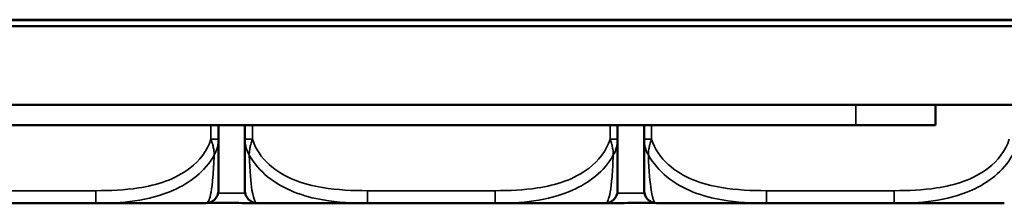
# Model space of a CAD drawing. Header units: inches. Extents: x 1.4 to 53.9, y 1.3 to 58.
# Tile 4 of 227: x 21.642 to 23.202, y 6.224 to 6.515. Entities that reach past the tile are written whole.
import ezdxf

# ---------------------------------------------------------------- set-up
doc = ezdxf.new("R2010")
doc.units = ezdxf.units.IN
doc.header["$MEASUREMENT"] = 0
doc.layers.add('Visible (ANSI)', color=7, linetype='Continuous', lineweight=50)
doc.layers.add('Visible Narrow (ANSI)', color=7, linetype='Continuous', lineweight=35)

msp = doc.modelspace()

# ---------------------------------------------------------------- linework, layer by layer
at = {"layer": 'Visible (ANSI)'}
for p, q in [((50.1927, 6.5151), (18.7187, 6.5151)), ((50.1927, 6.5146), (18.7187, 6.5146)), ((18.4205, 6.5051), (50.4909, 6.5051)), ((50.4909, 6.3801), (18.4205, 6.3801)), ((23.0936, 6.3481), (23.0936, 6.3801)), ((19.5453, 6.3481), (22.9671, 6.3481)), ((21.957, 6.3256), (21.957, 6.3481)), ((21.999, 6.3481), (21.999, 6.3256)), ((22.5896, 6.3256), (22.5896, 6.3481)), ((22.6316, 6.3481), (22.6316, 6.3256)), ((23.0936, 6.3481), (22.9671, 6.3481)), ((21.5606, 6.2245), (21.7629, 6.2245)), ((21.7629, 6.2245), (21.9373, 6.2245)), ((22.0187, 6.2245), (22.1932, 6.2245)), ((22.1932, 6.2245), (22.3955, 6.2245)), ((22.3955, 6.2245), (22.5699, 6.2245)), ((22.6513, 6.2245), (22.8257, 6.2245)), ((22.8257, 6.2245), (23.028, 6.2245)), ((23.028, 6.2245), (23.2024, 6.2245))]:
    msp.add_line(p, q, dxfattribs=at)
for centre, start, end in [((21.9373, 6.2442), 270, 0), ((22.0187, 6.2442), 180, 270), ((22.5699, 6.2442), 270, 0), ((22.6513, 6.2442), 180, 270)]:
    msp.add_arc(centre, 0.0197, start, end, dxfattribs=at)
for points, knots in [([(21.957, 6.2442), (21.957, 6.2442), (21.957, 6.2452), (21.957, 6.2491), (21.957, 6.2542), (21.957, 6.2647), (21.957, 6.2857), (21.957, 6.2965), (21.957, 6.3102), (21.957, 6.3256)], [0.2569537, 0.2569537, 0.2569537, 0.2569537, 0.4371919, 0.4371919, 0.4371919, 0.6739428, 0.6739428, 0.6739428, 0.7963818, 0.7963818, 0.7963818, 0.7963818]), ([(21.999, 6.3256), (21.999, 6.3074), (21.999, 6.2916), (21.999, 6.2799), (21.999, 6.2619), (21.999, 6.2529), (21.999, 6.2485), (21.999, 6.2451), (21.999, 6.2442), (21.999, 6.2442)], [-0.7968224, -0.7968224, -0.7968224, -0.7968224, -0.6514613, -0.6514613, -0.6514613, -0.427691, -0.427691, -0.427691, -0.2569517, -0.2569517, -0.2569517, -0.2569517]), ([(22.5896, 6.2442), (22.5896, 6.2442), (22.5896, 6.2452), (22.5896, 6.2491), (22.5896, 6.2542), (22.5896, 6.2647), (22.5896, 6.2857), (22.5896, 6.2965), (22.5896, 6.3102), (22.5896, 6.3256)], [0.2569537, 0.2569537, 0.2569537, 0.2569537, 0.4371919, 0.4371919, 0.4371919, 0.6739428, 0.6739428, 0.6739428, 0.7963818, 0.7963818, 0.7963818, 0.7963818]), ([(22.6316, 6.3256), (22.6316, 6.3074), (22.6316, 6.2916), (22.6316, 6.2799), (22.6316, 6.2619), (22.6316, 6.2529), (22.6316, 6.2485), (22.6316, 6.2451), (22.6316, 6.2442), (22.6316, 6.2442)], [-0.7968224, -0.7968224, -0.7968224, -0.7968224, -0.6514613, -0.6514613, -0.6514613, -0.427691, -0.427691, -0.427691, -0.2569517, -0.2569517, -0.2569517, -0.2569517]), ([(21.9409, 6.2249), (21.9421, 6.2249), (21.9434, 6.2249), (21.9467, 6.2249), (21.9487, 6.2249), (21.9549, 6.2248), (21.959, 6.2248), (21.9688, 6.2248), (21.9744, 6.2248), (21.9928, 6.2247), (22.0055, 6.2246), (22.0183, 6.2245)], [-0.2059326, -0.2059326, -0.2059326, -0.2059326, -0.196499, -0.196499, -0.1809939, -0.1809939, -0.149741, -0.149741, -0.1073162, -0.1073162, -0.0100551, -0.0100551, -0.0100551, -0.0100551]), ([(22.5701, 6.2245), (22.5859, 6.2246), (22.6017, 6.2247), (22.6244, 6.2248), (22.6311, 6.2248), (22.6403, 6.2249), (22.6428, 6.2249), (22.6461, 6.2249), (22.6469, 6.2249), (22.6477, 6.2249)], [-0.4109389, -0.4109389, -0.4109389, -0.4109389, -0.2896446, -0.2896446, -0.2388934, -0.2388934, -0.2201881, -0.2201881, -0.213981, -0.213981, -0.213981, -0.213981])]:
    msp.add_open_spline(points, degree=3, knots=knots, dxfattribs=at)
at = {"layer": 'Visible Narrow (ANSI)'}
for p, q in [((22.9671, 6.3481), (22.9671, 6.3801)), ((21.9452, 6.3481), (21.9452, 6.3256)), ((22.0108, 6.3256), (22.0108, 6.3481)), ((22.5778, 6.3481), (22.5778, 6.3256)), ((22.6434, 6.3256), (22.6434, 6.3481)), ((21.9452, 6.3256), (21.957, 6.3256)), ((21.999, 6.3256), (22.0108, 6.3256)), ((22.5778, 6.3256), (22.5896, 6.3256)), ((22.6316, 6.3256), (22.6434, 6.3256)), ((21.7629, 6.2442), (21.5606, 6.2442)), ((21.7629, 6.2442), (21.7629, 6.2245)), ((22.1932, 6.2442), (22.1932, 6.2245)), ((22.3955, 6.2442), (22.1932, 6.2442)), ((22.3955, 6.2442), (22.3955, 6.2245)), ((22.8257, 6.2442), (22.8257, 6.2245)), ((23.028, 6.2442), (22.8257, 6.2442)), ((23.028, 6.2442), (23.028, 6.2245)), ((21.9994, 6.2403), (21.9566, 6.2403)), ((22.632, 6.2403), (22.5892, 6.2403))]:
    msp.add_line(p, q, dxfattribs=at)
for points, knots in [([(21.9452, 6.3256), (21.9395, 6.3074), (21.927, 6.2916), (21.9118, 6.2799), (21.8883, 6.2619), (21.8592, 6.2529), (21.8301, 6.2485), (21.808, 6.2451), (21.7853, 6.2442), (21.7629, 6.2442)], [-0.7968224, -0.7968224, -0.7968224, -0.7968224, -0.6514613, -0.6514613, -0.6514613, -0.427691, -0.427691, -0.427691, -0.2569517, -0.2569517, -0.2569517, -0.2569517]), ([(21.9452, 6.3256), (21.9457, 6.3242), (21.9463, 6.3228), (21.9471, 6.32), (21.9475, 6.3187), (21.9481, 6.3165), (21.9483, 6.3157), (21.9486, 6.3143), (21.9487, 6.3137), (21.9491, 6.3122), (21.9493, 6.3111), (21.9497, 6.3083), (21.9499, 6.3066), (21.9501, 6.3034), (21.9502, 6.3019), (21.9502, 6.3005)], [-0.0532704, -0.0532704, -0.0532704, -0.0532704, -0.04377373, -0.04377373, -0.03521335, -0.03521335, -0.02986312, -0.02986312, -0.02651922, -0.02651922, -0.01983142, -0.01983142, -0.00913095, -0.00913095, 0.00023197, 0.00023197, 0.00023197, 0.00023197]), ([(21.9502, 6.3005), (21.951, 6.3019), (21.9518, 6.3034), (21.9532, 6.3066), (21.9539, 6.3083), (21.9548, 6.3111), (21.9551, 6.3122), (21.9555, 6.3137), (21.9557, 6.3143), (21.956, 6.3157), (21.9561, 6.3165), (21.9565, 6.3187), (21.9567, 6.32), (21.957, 6.3228), (21.957, 6.3242), (21.957, 6.3256)], [-0.00023197, -0.00023197, -0.00023197, -0.00023197, 0.00913095, 0.00913095, 0.01983142, 0.01983142, 0.02651922, 0.02651922, 0.02986312, 0.02986312, 0.03521335, 0.03521335, 0.04377373, 0.04377373, 0.0532704, 0.0532704, 0.0532704, 0.0532704]), ([(21.999, 6.3256), (21.999, 6.3242), (21.9991, 6.3228), (21.9993, 6.32), (21.9995, 6.3187), (21.9999, 6.3165), (22.0001, 6.3157), (22.0004, 6.3143), (22.0005, 6.3137), (22.0009, 6.3122), (22.0013, 6.3111), (22.0022, 6.3083), (22.0028, 6.3066), (22.0043, 6.3034), (22.005, 6.3019), (22.0059, 6.3005)], [-0.0532704, -0.0532704, -0.0532704, -0.0532704, -0.04377373, -0.04377373, -0.03521335, -0.03521335, -0.02986312, -0.02986312, -0.02651922, -0.02651922, -0.01983142, -0.01983142, -0.00913095, -0.00913095, 0.00023197, 0.00023197, 0.00023197, 0.00023197]), ([(22.0059, 6.3005), (22.0059, 6.3019), (22.0059, 6.3034), (22.0061, 6.3066), (22.0063, 6.3083), (22.0068, 6.3111), (22.007, 6.3122), (22.0073, 6.3137), (22.0074, 6.3143), (22.0077, 6.3157), (22.0079, 6.3165), (22.0085, 6.3187), (22.0089, 6.32), (22.0098, 6.3228), (22.0103, 6.3242), (22.0108, 6.3256)], [-0.00023197, -0.00023197, -0.00023197, -0.00023197, 0.00913095, 0.00913095, 0.01983142, 0.01983142, 0.02651922, 0.02651922, 0.02986312, 0.02986312, 0.03521335, 0.03521335, 0.04377373, 0.04377373, 0.0532704, 0.0532704, 0.0532704, 0.0532704]), ([(22.1932, 6.2442), (22.1695, 6.2442), (22.1455, 6.2452), (22.1221, 6.2491), (22.0915, 6.2542), (22.0606, 6.2647), (22.0373, 6.2857), (22.0253, 6.2965), (22.0157, 6.3102), (22.0108, 6.3256)], [0.2569537, 0.2569537, 0.2569537, 0.2569537, 0.4371919, 0.4371919, 0.4371919, 0.6739428, 0.6739428, 0.6739428, 0.7963818, 0.7963818, 0.7963818, 0.7963818]), ([(22.5778, 6.3256), (22.572, 6.3074), (22.5595, 6.2916), (22.5443, 6.2799), (22.5209, 6.2619), (22.4918, 6.2529), (22.4627, 6.2485), (22.4405, 6.2451), (22.4179, 6.2442), (22.3955, 6.2442)], [-0.7968224, -0.7968224, -0.7968224, -0.7968224, -0.6514613, -0.6514613, -0.6514613, -0.427691, -0.427691, -0.427691, -0.2569517, -0.2569517, -0.2569517, -0.2569517]), ([(22.5778, 6.3256), (22.5783, 6.3242), (22.5788, 6.3228), (22.5797, 6.32), (22.5801, 6.3187), (22.5807, 6.3165), (22.5809, 6.3157), (22.5812, 6.3143), (22.5813, 6.3137), (22.5816, 6.3122), (22.5818, 6.3111), (22.5823, 6.3083), (22.5825, 6.3066), (22.5827, 6.3034), (22.5827, 6.3019), (22.5827, 6.3005)], [-0.0532704, -0.0532704, -0.0532704, -0.0532704, -0.04377373, -0.04377373, -0.03521335, -0.03521335, -0.02986312, -0.02986312, -0.02651922, -0.02651922, -0.01983142, -0.01983142, -0.00913095, -0.00913095, 0.00023197, 0.00023197, 0.00023197, 0.00023197]), ([(22.5827, 6.3005), (22.5836, 6.3019), (22.5843, 6.3034), (22.5858, 6.3066), (22.5864, 6.3083), (22.5873, 6.3111), (22.5877, 6.3122), (22.5881, 6.3137), (22.5882, 6.3143), (22.5885, 6.3157), (22.5887, 6.3165), (22.5891, 6.3187), (22.5893, 6.32), (22.5895, 6.3228), (22.5896, 6.3242), (22.5896, 6.3256)], [-0.00023197, -0.00023197, -0.00023197, -0.00023197, 0.00913095, 0.00913095, 0.01983142, 0.01983142, 0.02651922, 0.02651922, 0.02986312, 0.02986312, 0.03521335, 0.03521335, 0.04377373, 0.04377373, 0.0532704, 0.0532704, 0.0532704, 0.0532704]), ([(22.6316, 6.3256), (22.6316, 6.3242), (22.6316, 6.3228), (22.6319, 6.32), (22.6321, 6.3187), (22.6325, 6.3165), (22.6326, 6.3157), (22.6329, 6.3143), (22.6331, 6.3137), (22.6335, 6.3122), (22.6338, 6.3111), (22.6347, 6.3083), (22.6354, 6.3066), (22.6368, 6.3034), (22.6376, 6.3019), (22.6384, 6.3005)], [-0.0532704, -0.0532704, -0.0532704, -0.0532704, -0.04377373, -0.04377373, -0.03521335, -0.03521335, -0.02986312, -0.02986312, -0.02651922, -0.02651922, -0.01983142, -0.01983142, -0.00913095, -0.00913095, 0.00023197, 0.00023197, 0.00023197, 0.00023197]), ([(22.6384, 6.3005), (22.6384, 6.3019), (22.6385, 6.3034), (22.6387, 6.3066), (22.6389, 6.3083), (22.6393, 6.3111), (22.6395, 6.3122), (22.6399, 6.3137), (22.64, 6.3143), (22.6403, 6.3157), (22.6405, 6.3165), (22.6411, 6.3187), (22.6415, 6.32), (22.6423, 6.3228), (22.6429, 6.3242), (22.6434, 6.3256)], [-0.00023197, -0.00023197, -0.00023197, -0.00023197, 0.00913095, 0.00913095, 0.01983142, 0.01983142, 0.02651922, 0.02651922, 0.02986312, 0.02986312, 0.03521335, 0.03521335, 0.04377373, 0.04377373, 0.0532704, 0.0532704, 0.0532704, 0.0532704]), ([(22.8257, 6.2442), (22.802, 6.2442), (22.7781, 6.2452), (22.7547, 6.2491), (22.724, 6.2542), (22.6931, 6.2647), (22.6699, 6.2857), (22.6579, 6.2965), (22.6482, 6.3102), (22.6434, 6.3256)], [0.2569537, 0.2569537, 0.2569537, 0.2569537, 0.4371919, 0.4371919, 0.4371919, 0.6739428, 0.6739428, 0.6739428, 0.7963818, 0.7963818, 0.7963818, 0.7963818]), ([(23.2103, 6.3256), (23.2046, 6.3074), (23.1921, 6.2916), (23.1769, 6.2799), (23.1534, 6.2619), (23.1243, 6.2529), (23.0952, 6.2485), (23.0731, 6.2451), (23.0504, 6.2442), (23.028, 6.2442)], [-0.7968224, -0.7968224, -0.7968224, -0.7968224, -0.6514613, -0.6514613, -0.6514613, -0.427691, -0.427691, -0.427691, -0.2569517, -0.2569517, -0.2569517, -0.2569517]), ([(21.7629, 6.2245), (21.8034, 6.2244), (21.8457, 6.2272), (21.9114, 6.2564), (21.9358, 6.2748), (21.9502, 6.3005)], [0.2569517, 0.2569517, 0.2569517, 0.2569517, 0.5559983, 0.5559983, 0.7482818, 0.7482818, 0.7482818, 0.7482818]), ([(21.9502, 6.3005), (21.9497, 6.2876), (21.949, 6.2757), (21.9466, 6.2455), (21.9443, 6.2348), (21.9404, 6.2255), (21.9387, 6.2242), (21.9373, 6.2245)], [-0.7478145, -0.7478145, -0.7478145, -0.7478145, -0.6493253, -0.6493253, -0.427691, -0.427691, -0.2569537, -0.2569537, -0.2569537, -0.2569537]), ([(22.0059, 6.3005), (22.0135, 6.2876), (22.0235, 6.2757), (22.0606, 6.2455), (22.0923, 6.2348), (22.1466, 6.2255), (22.1698, 6.2242), (22.1932, 6.2245)], [-0.7478145, -0.7478145, -0.7478145, -0.7478145, -0.6493253, -0.6493253, -0.427691, -0.427691, -0.2569537, -0.2569537, -0.2569537, -0.2569537]), ([(22.0187, 6.2245), (22.0163, 6.2244), (22.013, 6.2272), (22.0084, 6.2564), (22.0068, 6.2748), (22.0059, 6.3005)], [0.2569517, 0.2569517, 0.2569517, 0.2569517, 0.5559983, 0.5559983, 0.7482818, 0.7482818, 0.7482818, 0.7482818]), ([(22.3955, 6.2245), (22.4359, 6.2244), (22.4783, 6.2272), (22.5439, 6.2564), (22.5684, 6.2748), (22.5827, 6.3005)], [0.2569517, 0.2569517, 0.2569517, 0.2569517, 0.5559983, 0.5559983, 0.7482818, 0.7482818, 0.7482818, 0.7482818]), ([(22.5827, 6.3005), (22.5822, 6.2876), (22.5816, 6.2757), (22.5791, 6.2455), (22.5768, 6.2348), (22.5729, 6.2255), (22.5713, 6.2242), (22.5699, 6.2245)], [-0.7478145, -0.7478145, -0.7478145, -0.7478145, -0.6493253, -0.6493253, -0.427691, -0.427691, -0.2569537, -0.2569537, -0.2569537, -0.2569537]), ([(22.6384, 6.3005), (22.6461, 6.2876), (22.6561, 6.2757), (22.6931, 6.2455), (22.7248, 6.2348), (22.7791, 6.2255), (22.8023, 6.2242), (22.8257, 6.2245)], [-0.7478145, -0.7478145, -0.7478145, -0.7478145, -0.6493253, -0.6493253, -0.427691, -0.427691, -0.2569537, -0.2569537, -0.2569537, -0.2569537]), ([(22.6513, 6.2245), (22.6489, 6.2244), (22.6456, 6.2272), (22.641, 6.2564), (22.6393, 6.2748), (22.6384, 6.3005)], [0.2569517, 0.2569517, 0.2569517, 0.2569517, 0.5559983, 0.5559983, 0.7482818, 0.7482818, 0.7482818, 0.7482818]), ([(23.028, 6.2245), (23.0685, 6.2244), (23.1108, 6.2272), (23.1765, 6.2564), (23.2009, 6.2748), (23.2153, 6.3005)], [0.2569517, 0.2569517, 0.2569517, 0.2569517, 0.5559983, 0.5559983, 0.7482818, 0.7482818, 0.7482818, 0.7482818])]:
    msp.add_open_spline(points, degree=3, knots=knots, dxfattribs=at)

doc.saveas('drawing.dxf')
